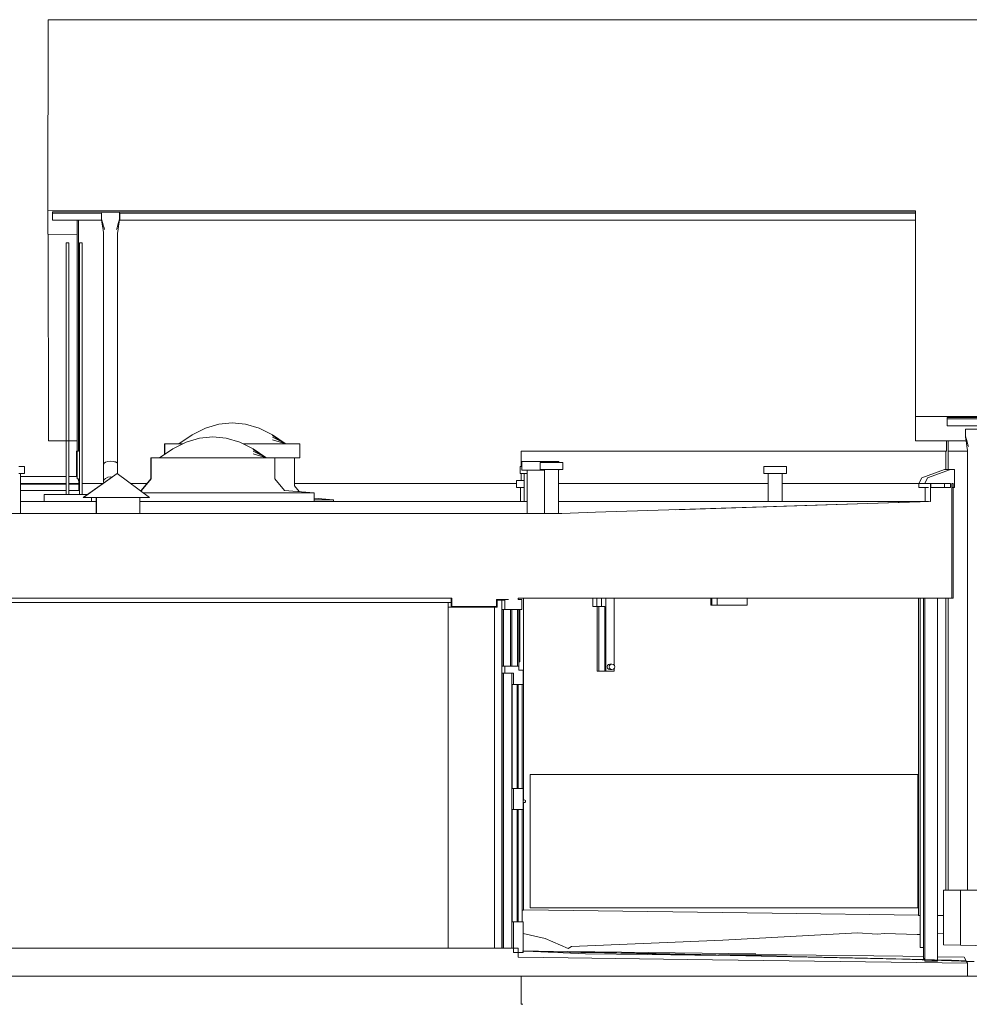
# Model space of a CAD drawing. Header units: metres. Extents: x 0 to 0.84, y 0 to 0.297.
# Tile 16 of 20: x 0.7 to 0.713, y 0.238 to 0.252. Entities that reach past the tile are written whole.
import ezdxf

# ---------------------------------------------------------------- set-up
doc = ezdxf.new("R2010")
doc.units = ezdxf.units.M
for name, color, linetype, lineweight in [('Architektur Allgemein', 7, 'Continuous', 25), ('Decke', 7, 'Continuous', 50), ('Standard', 7, 'Continuous', 25), ('Türen', 7, 'Continuous', 25), ('Wand', 7, 'Continuous', 50)]:
    doc.layers.add(name, color=color, linetype=linetype, lineweight=lineweight)

msp = doc.modelspace()

# ---------------------------------------------------------------- linework, layer by layer
at = {"layer": 'Architektur Allgemein', "color": 7, "linetype": 'Continuous', "lineweight": 13, "transparency": 33554687}
for p, q in [((0.71315, 0.245615), (0.712823, 0.245492)), ((0.71321, 0.245615), (0.71315, 0.245615)), ((0.71321, 0.245355), (0.71321, 0.245615)), ((0.712823, 0.245492), (0.712782, 0.245415)), ((0.712782, 0.245415), (0.712867, 0.245415)), ((0.71287, 0.245415), (0.71315, 0.245415)), ((0.71315, 0.245415), (0.71315, 0.245355)), ((0.71317, 0.245355), (0.71319, 0.245355)), ((0.71319, 0.245355), (0.71321, 0.245355))]:
    msp.add_line(p, q, dxfattribs=at)
at = {"layer": 'Decke', "color": 7, "linetype": 'Continuous', "lineweight": 13, "transparency": 33554687}
for p, q in [((0.712867, 0.245415), (0.712867, 0.245155)), ((0.71287, 0.245355), (0.71287, 0.245415)), ((0.712867, 0.245155), (0.708083, 0.245002)), ((0.707598, 0.244986), (0.696212, 0.244987)), ((0.708083, 0.245002), (0.707598, 0.244986)), ((0.699712, 0.243775), (0.706028, 0.243775)), ((0.706978, 0.243775), (0.71287, 0.243775)), ((0.707691, 0.23864), (0.706978, 0.238649)), ((0.709392, 0.238617), (0.707691, 0.23864)), ((0.713391, 0.238564), (0.709392, 0.238617)), ((0.713391, 0.238375), (0.713391, 0.238564)), ((0.706815, 0.238375), (0.707691, 0.238375)), ((0.707691, 0.238375), (0.709392, 0.238375)), ((0.709392, 0.238375), (0.713391, 0.238375))]:
    msp.add_line(p, q, dxfattribs=at)
at = {"layer": 'Standard', "color": 7, "linetype": 'Continuous', "lineweight": 13, "transparency": 33554687}
for p, q in [((0.700259, 0.249318), (0.700262, 0.252038)), ((0.700262, 0.252038), (0.741346, 0.252032)), ((0.741346, 0.252032), (0.700262, 0.252038)), ((0.700259, 0.249318), (0.700259, 0.249203)), ((0.712653, 0.249307), (0.700259, 0.249318)), ((0.700259, 0.249203), (0.700259, 0.248973)), ((0.700328, 0.249295), (0.700328, 0.249275)), ((0.712653, 0.249295), (0.700328, 0.249295)), ((0.700328, 0.249175), (0.700328, 0.249275)), ((0.701024, 0.249275), (0.700328, 0.249275)), ((0.701024, 0.24929), (0.701284, 0.24929)), ((0.701024, 0.24919), (0.701024, 0.249275)), ((0.701284, 0.249275), (0.701284, 0.24929)), ((0.701284, 0.24919), (0.701284, 0.24929)), ((0.701284, 0.24929), (0.701284, 0.24929)), ((0.712653, 0.249275), (0.701284, 0.249275)), ((0.701285, 0.24919), (0.701285, 0.249275)), ((0.712649, 0.24637), (0.712653, 0.249233)), ((0.712653, 0.249267), (0.712653, 0.249307)), ((0.712653, 0.249275), (0.712653, 0.249295)), ((0.712653, 0.249295), (0.712653, 0.249244)), ((0.712653, 0.249295), (0.712653, 0.249295)), ((0.712653, 0.249275), (0.712653, 0.249275)), ((0.712653, 0.249233), (0.712653, 0.249275)), ((0.712653, 0.249233), (0.712653, 0.249244)), ((0.700328, 0.249175), (0.701029, 0.249175)), ((0.700679, 0.246075), (0.700679, 0.249175)), ((0.700699, 0.248972), (0.700699, 0.249175)), ((0.700699, 0.249175), (0.700699, 0.246075)), ((0.701039, 0.24914), (0.701024, 0.24919)), ((0.701029, 0.249175), (0.701025, 0.249187)), ((0.70104, 0.24909), (0.701027, 0.249175)), ((0.701034, 0.24914), (0.701028, 0.249175)), ((0.701036, 0.24914), (0.701028, 0.249175)), ((0.701037, 0.24914), (0.701028, 0.249175)), ((0.701042, 0.24909), (0.701028, 0.249175)), ((0.701029, 0.249175), (0.701029, 0.249175)), ((0.701038, 0.24914), (0.701029, 0.249175)), ((0.701054, 0.24909), (0.701039, 0.24914)), ((0.701048, 0.24904), (0.70104, 0.24909)), ((0.701062, 0.249065), (0.701054, 0.24909)), ((0.701069, 0.24904), (0.701062, 0.249065)), ((0.70124, 0.24904), (0.701248, 0.249065)), ((0.701248, 0.249065), (0.701255, 0.24909)), ((0.701255, 0.24909), (0.70127, 0.24914)), ((0.701263, 0.24904), (0.70127, 0.24909)), ((0.70127, 0.24914), (0.701284, 0.24919)), ((0.70127, 0.24909), (0.701283, 0.249175)), ((0.701281, 0.249175), (0.701285, 0.24919)), ((0.701281, 0.249175), (0.712653, 0.249175)), ((0.700259, 0.248973), (0.700679, 0.248972)), ((0.70027, 0.246025), (0.700266, 0.248973)), ((0.701055, 0.24899), (0.701048, 0.24904)), ((0.701055, 0.24569), (0.701055, 0.24899)), ((0.701255, 0.24899), (0.701263, 0.24904)), ((0.701255, 0.24899), (0.701255, 0.245693)), ((0.70052, 0.248853), (0.70052, 0.245255)), ((0.70052, 0.248853), (0.700522, 0.248853)), ((0.700522, 0.248853), (0.70053, 0.248853)), ((0.70053, 0.248853), (0.70054, 0.248853)), ((0.70054, 0.248853), (0.70055, 0.248853)), ((0.70055, 0.248853), (0.700557, 0.248853)), ((0.700557, 0.248853), (0.70056, 0.248853)), ((0.70056, 0.245255), (0.70056, 0.248853)), ((0.700709, 0.245255), (0.700709, 0.248853)), ((0.700709, 0.248853), (0.700712, 0.248853)), ((0.700712, 0.248853), (0.700719, 0.248853)), ((0.700719, 0.248853), (0.700729, 0.248853)), ((0.700729, 0.248853), (0.700739, 0.248853)), ((0.700739, 0.248853), (0.700746, 0.248853)), ((0.700746, 0.248853), (0.700749, 0.248853)), ((0.700749, 0.248853), (0.700749, 0.245255)), ((0.702702, 0.246259), (0.702511, 0.246203)), ((0.702893, 0.246278), (0.702702, 0.246259)), ((0.703084, 0.246259), (0.702893, 0.246278)), ((0.703275, 0.246203), (0.703084, 0.246259)), ((0.712649, 0.24637), (0.712649, 0.246255)), ((0.736667, 0.24637), (0.712649, 0.24637)), ((0.712649, 0.246255), (0.712649, 0.246025)), ((0.713102, 0.246355), (0.713102, 0.246255)), ((0.713102, 0.246335), (0.713102, 0.246355)), ((0.713102, 0.246355), (0.713102, 0.246355)), ((0.73644, 0.246355), (0.713102, 0.246355)), ((0.713102, 0.246235), (0.713102, 0.246335)), ((0.713102, 0.246335), (0.713102, 0.246335)), ((0.73644, 0.246335), (0.713102, 0.246335)), ((0.713102, 0.246235), (0.713102, 0.246255)), ((0.713102, 0.246255), (0.713102, 0.246255)), ((0.702319, 0.246109), (0.702128, 0.245978)), ((0.702511, 0.246203), (0.702319, 0.246109)), ((0.703466, 0.246109), (0.703275, 0.246203)), ((0.703649, 0.245983), (0.703466, 0.246109)), ((0.703655, 0.245979), (0.703467, 0.246101)), ((0.713102, 0.246235), (0.713102, 0.246235)), ((0.736461, 0.246235), (0.713102, 0.246235)), ((0.713363, 0.24609), (0.713363, 0.24619)), ((0.713363, 0.24619), (0.713623, 0.24619)), ((0.70056, 0.246025), (0.70027, 0.246025)), ((0.700679, 0.246025), (0.70056, 0.246025)), ((0.700679, 0.245875), (0.700679, 0.246075)), ((0.700699, 0.246075), (0.700699, 0.245875)), ((0.701926, 0.245978), (0.701926, 0.245829)), ((0.701931, 0.245978), (0.701926, 0.245978)), ((0.701931, 0.245978), (0.701931, 0.245833)), ((0.702182, 0.245978), (0.701931, 0.245978)), ((0.702234, 0.246003), (0.702043, 0.24591)), ((0.70213, 0.245979), (0.702127, 0.245978)), ((0.702128, 0.245978), (0.702127, 0.245978)), ((0.702128, 0.245978), (0.702136, 0.245983)), ((0.702425, 0.24606), (0.702234, 0.246003)), ((0.702616, 0.246078), (0.702425, 0.24606)), ((0.702807, 0.24606), (0.702616, 0.246078)), ((0.702999, 0.246003), (0.702807, 0.24606)), ((0.70319, 0.24591), (0.702999, 0.246003)), ((0.70386, 0.245978), (0.70305, 0.245978)), ((0.703657, 0.245978), (0.703467, 0.246076)), ((0.703659, 0.245978), (0.703468, 0.246035)), ((0.70386, 0.245978), (0.70386, 0.245778)), ((0.712649, 0.246025), (0.713373, 0.246025)), ((0.713095, 0.245875), (0.713095, 0.246025)), ((0.713115, 0.246025), (0.713115, 0.245875)), ((0.713378, 0.24604), (0.713363, 0.24609)), ((0.713373, 0.24604), (0.713364, 0.246087)), ((0.713374, 0.24604), (0.713364, 0.246087)), ((0.713375, 0.24604), (0.713364, 0.246087)), ((0.713377, 0.24604), (0.713364, 0.246087)), ((0.713379, 0.24599), (0.713365, 0.246082)), ((0.71338, 0.24599), (0.713365, 0.246082)), ((0.713393, 0.24599), (0.713378, 0.24604)), ((0.713386, 0.24594), (0.713379, 0.24599)), ((0.7134, 0.245965), (0.713393, 0.24599)), ((0.713408, 0.24594), (0.7134, 0.245965)), ((0.700669, 0.245511), (0.700669, 0.245875)), ((0.700679, 0.245875), (0.700669, 0.245875)), ((0.700679, 0.245482), (0.700679, 0.245875)), ((0.700679, 0.245875), (0.700679, 0.245482)), ((0.700699, 0.245875), (0.700679, 0.245875)), ((0.702043, 0.24591), (0.701852, 0.245778)), ((0.703373, 0.245784), (0.70319, 0.24591)), ((0.703379, 0.24578), (0.70319, 0.245901)), ((0.703381, 0.245779), (0.703191, 0.245877)), ((0.703382, 0.245778), (0.703191, 0.245836)), ((0.70702, 0.245875), (0.70702, 0.245655)), ((0.713089, 0.245875), (0.70702, 0.245875)), ((0.713085, 0.245615), (0.713085, 0.245875)), ((0.713095, 0.245875), (0.713085, 0.245875)), ((0.713115, 0.245615), (0.713115, 0.245875)), ((0.713115, 0.245875), (0.713115, 0.245875)), ((0.713115, 0.245875), (0.713115, 0.245875)), ((0.713115, 0.245875), (0.713115, 0.245615)), ((0.713394, 0.245875), (0.713115, 0.245875)), ((0.713115, 0.245875), (0.713115, 0.245615)), ((0.713394, 0.24589), (0.713386, 0.24594)), ((0.713394, 0.24589), (0.713394, 0.239605)), ((0.701055, 0.24569), (0.701054, 0.245437)), ((0.701055, 0.24569), (0.701063, 0.245706)), ((0.701063, 0.245706), (0.701084, 0.245719)), ((0.701084, 0.245719), (0.701116, 0.245728)), ((0.701116, 0.245728), (0.701155, 0.245731)), ((0.701155, 0.245731), (0.701193, 0.245729)), ((0.701225, 0.245721), (0.701193, 0.245729)), ((0.701225, 0.24572), (0.701193, 0.245729)), ((0.701215, 0.245723), (0.701215, 0.245723)), ((0.701217, 0.245723), (0.701218, 0.245722)), ((0.701247, 0.245708), (0.701225, 0.245721)), ((0.701247, 0.245708), (0.701225, 0.24572)), ((0.701243, 0.24571), (0.701247, 0.245708)), ((0.701247, 0.245708), (0.701247, 0.245708)), ((0.701255, 0.245693), (0.701247, 0.245708)), ((0.701247, 0.245708), (0.701247, 0.245708)), ((0.701254, 0.245695), (0.701247, 0.245708)), ((0.701255, 0.24569), (0.701254, 0.245695)), ((0.701254, 0.24555), (0.701255, 0.24569)), ((0.701255, 0.245692), (0.701255, 0.245693)), ((0.70173, 0.245778), (0.70173, 0.245678)), ((0.701735, 0.245778), (0.70173, 0.245778)), ((0.70173, 0.245678), (0.70173, 0.245478)), ((0.701735, 0.245778), (0.701735, 0.245678)), ((0.703503, 0.245778), (0.701735, 0.245778)), ((0.701735, 0.245678), (0.701735, 0.245478)), ((0.701852, 0.245779), (0.70185, 0.245778)), ((0.701854, 0.24578), (0.701851, 0.245778)), ((0.701852, 0.245778), (0.70186, 0.245784)), ((0.703503, 0.245778), (0.70386, 0.245778)), ((0.703503, 0.245778), (0.703503, 0.245678)), ((0.703503, 0.245678), (0.703503, 0.245478)), ((0.70378, 0.245778), (0.70378, 0.245378)), ((0.70703, 0.24573), (0.70703, 0.245605)), ((0.707057, 0.24573), (0.70703, 0.24573)), ((0.707131, 0.24573), (0.707057, 0.24573)), ((0.707231, 0.24573), (0.707131, 0.24573)), ((0.707331, 0.24573), (0.707231, 0.24573)), ((0.707292, 0.245715), (0.707292, 0.245615)), ((0.707314, 0.245715), (0.707292, 0.245715)), ((0.707373, 0.245715), (0.707314, 0.245715)), ((0.707404, 0.24573), (0.707331, 0.24573)), ((0.707453, 0.245715), (0.707373, 0.245715)), ((0.70743, 0.24573), (0.707404, 0.24573)), ((0.707456, 0.24573), (0.70743, 0.24573)), ((0.70743, 0.245715), (0.70743, 0.24573)), ((0.707533, 0.245715), (0.707453, 0.245715)), ((0.707529, 0.24573), (0.707456, 0.24573)), ((0.707555, 0.24573), (0.707529, 0.24573)), ((0.707591, 0.245715), (0.707533, 0.245715)), ((0.707555, 0.245715), (0.707555, 0.24573)), ((0.707612, 0.245715), (0.707591, 0.245715)), ((0.707612, 0.245615), (0.707612, 0.245715)), ((0.699906, 0.245655), (0.699847, 0.245655)), ((0.699906, 0.245555), (0.699847, 0.245555)), ((0.699867, 0.245555), (0.699867, 0.244986)), ((0.699927, 0.245655), (0.699906, 0.245655)), ((0.699927, 0.245555), (0.699906, 0.245555)), ((0.699927, 0.245555), (0.699927, 0.245655)), ((0.701248, 0.245555), (0.700766, 0.245215)), ((0.700769, 0.245215), (0.701248, 0.245555)), ((0.701709, 0.245215), (0.701248, 0.245555)), ((0.707004, 0.245655), (0.707004, 0.245555)), ((0.707026, 0.245655), (0.707004, 0.245655)), ((0.707026, 0.245555), (0.707004, 0.245555)), ((0.70702, 0.245555), (0.70702, 0.245455)), ((0.70703, 0.245655), (0.707026, 0.245655)), ((0.707085, 0.245555), (0.707026, 0.245555)), ((0.707057, 0.245605), (0.70703, 0.245605)), ((0.707131, 0.245605), (0.707057, 0.245605)), ((0.707064, 0.245155), (0.707064, 0.245555)), ((0.707105, 0.245555), (0.707085, 0.245555)), ((0.707105, 0.244986), (0.707105, 0.245605)), ((0.707231, 0.245605), (0.707131, 0.245605)), ((0.707331, 0.245605), (0.707231, 0.245605)), ((0.707314, 0.245615), (0.707292, 0.245615)), ((0.707373, 0.245615), (0.707314, 0.245615)), ((0.707352, 0.245605), (0.707331, 0.245605)), ((0.707352, 0.244986), (0.707352, 0.245615)), ((0.707453, 0.245615), (0.707373, 0.245615)), ((0.707533, 0.245615), (0.707453, 0.245615)), ((0.707591, 0.245615), (0.707533, 0.245615)), ((0.707552, 0.245615), (0.707552, 0.244986)), ((0.707555, 0.245605), (0.707552, 0.245605)), ((0.707555, 0.245605), (0.707555, 0.245615)), ((0.707612, 0.245615), (0.707591, 0.245615)), ((0.710487, 0.245655), (0.710487, 0.245555)), ((0.710509, 0.245655), (0.710487, 0.245655)), ((0.710509, 0.245555), (0.710487, 0.245555)), ((0.710568, 0.245655), (0.710509, 0.245655)), ((0.710568, 0.245555), (0.710509, 0.245555)), ((0.710547, 0.245155), (0.710547, 0.245555)), ((0.710648, 0.245655), (0.710568, 0.245655)), ((0.710648, 0.245555), (0.710568, 0.245555)), ((0.710728, 0.245655), (0.710648, 0.245655)), ((0.710728, 0.245555), (0.710648, 0.245555)), ((0.710786, 0.245655), (0.710728, 0.245655)), ((0.710786, 0.245555), (0.710728, 0.245555)), ((0.710747, 0.245555), (0.710747, 0.245155)), ((0.710807, 0.245655), (0.710786, 0.245655)), ((0.710807, 0.245555), (0.710786, 0.245555)), ((0.710807, 0.245555), (0.710807, 0.245655)), ((0.712741, 0.245492), (0.713067, 0.245615)), ((0.713067, 0.245615), (0.71315, 0.245615)), ((0.699867, 0.245515), (0.70052, 0.245515)), ((0.70052, 0.245415), (0.699867, 0.245415)), ((0.699867, 0.245402), (0.70052, 0.245402)), ((0.70056, 0.245515), (0.700669, 0.245515)), ((0.700709, 0.245415), (0.70056, 0.245415)), ((0.70056, 0.245402), (0.7007, 0.245402)), ((0.700669, 0.245511), (0.700679, 0.245511)), ((0.700679, 0.245482), (0.700699, 0.245482)), ((0.7007, 0.245415), (0.700699, 0.245482)), ((0.7007, 0.245392), (0.7007, 0.245402)), ((0.701049, 0.245415), (0.700749, 0.245415)), ((0.701054, 0.245437), (0.701061, 0.245464)), ((0.701058, 0.245421), (0.701054, 0.245437)), ((0.701061, 0.245464), (0.701083, 0.245487)), ((0.701083, 0.245487), (0.701115, 0.245502)), ((0.701115, 0.245502), (0.701154, 0.245507)), ((0.701154, 0.245507), (0.701176, 0.245504)), ((0.701676, 0.245415), (0.701438, 0.245415)), ((0.70173, 0.245478), (0.701592, 0.245315)), ((0.701735, 0.245478), (0.701598, 0.245315)), ((0.703503, 0.245478), (0.703641, 0.245315)), ((0.706951, 0.245415), (0.70378, 0.245415)), ((0.706951, 0.245455), (0.706951, 0.245355)), ((0.706972, 0.245455), (0.706951, 0.245455)), ((0.707031, 0.245455), (0.706972, 0.245455)), ((0.707064, 0.245455), (0.707031, 0.245455)), ((0.710547, 0.245415), (0.707552, 0.245415)), ((0.7127, 0.245415), (0.710747, 0.245415)), ((0.712699, 0.245415), (0.712741, 0.245492)), ((0.7127, 0.245415), (0.7127, 0.245355)), ((0.712782, 0.245415), (0.7127, 0.245415)), ((0.713067, 0.245355), (0.713067, 0.245415)), ((0.71317, 0.245415), (0.71317, 0.245355)), ((0.71319, 0.245415), (0.71317, 0.245415)), ((0.71319, 0.243775), (0.71319, 0.245415)), ((0.70052, 0.245315), (0.699867, 0.245315)), ((0.7007, 0.245315), (0.70056, 0.245315)), ((0.7007, 0.245315), (0.7007, 0.245392)), ((0.701592, 0.245315), (0.701576, 0.245314)), ((0.704061, 0.245278), (0.701623, 0.245278)), ((0.703641, 0.245315), (0.704061, 0.245278)), ((0.70378, 0.245378), (0.703848, 0.245297)), ((0.704061, 0.245278), (0.704061, 0.245155)), ((0.706972, 0.245355), (0.706951, 0.245355)), ((0.707031, 0.245355), (0.706972, 0.245355)), ((0.707011, 0.245155), (0.707011, 0.245355)), ((0.707064, 0.245355), (0.707031, 0.245355)), ((0.712787, 0.245355), (0.7127, 0.245355)), ((0.712787, 0.245155), (0.712787, 0.245355)), ((0.712835, 0.245355), (0.712787, 0.245355)), ((0.699867, 0.245155), (0.70095, 0.245155)), ((0.700205, 0.245255), (0.700205, 0.245155)), ((0.700205, 0.245255), (0.700251, 0.245255)), ((0.700251, 0.245255), (0.700376, 0.245255)), ((0.700376, 0.245255), (0.700546, 0.245255)), ((0.700546, 0.245255), (0.700716, 0.245255)), ((0.700716, 0.245255), (0.700823, 0.245255)), ((0.700769, 0.245215), (0.700766, 0.245215)), ((0.701709, 0.245215), (0.700769, 0.245215)), ((0.700885, 0.245155), (0.700885, 0.245215)), ((0.70095, 0.245215), (0.70095, 0.244986)), ((0.700952, 0.244986), (0.700952, 0.245215)), ((0.701573, 0.244986), (0.701573, 0.245215)), ((0.701573, 0.245155), (0.707105, 0.245155)), ((0.704061, 0.245202), (0.704337, 0.245178)), ((0.704337, 0.245178), (0.704061, 0.245178)), ((0.704337, 0.245178), (0.704337, 0.245155)), ((0.707552, 0.245155), (0.712835, 0.245155)), ((0.712835, 0.245155), (0.709219, 0.245038)), ((0.707596, 0.244986), (0.708083, 0.245002)), ((0.699712, 0.243715), (0.706028, 0.243715)), ((0.705976, 0.238775), (0.705976, 0.243715)), ((0.705976, 0.238775), (0.705976, 0.243715)), ((0.706018, 0.243775), (0.706018, 0.243645)), ((0.706028, 0.243775), (0.706018, 0.243775)), ((0.706028, 0.243775), (0.706018, 0.243775)), ((0.706028, 0.243715), (0.706028, 0.243775)), ((0.706028, 0.243715), (0.706028, 0.243775)), ((0.706678, 0.243645), (0.706678, 0.243745)), ((0.706678, 0.243745), (0.706788, 0.243745)), ((0.706744, 0.238775), (0.706744, 0.243745)), ((0.706838, 0.243755), (0.706788, 0.243755)), ((0.707053, 0.243775), (0.707053, 0.240895)), ((0.707053, 0.240895), (0.707053, 0.243775)), ((0.708041, 0.243655), (0.708041, 0.243775)), ((0.708099, 0.243655), (0.708099, 0.243775)), ((0.708166, 0.243775), (0.708166, 0.243655)), ((0.708227, 0.242735), (0.708227, 0.243775)), ((0.708346, 0.243775), (0.708346, 0.242819)), ((0.70973, 0.243675), (0.70973, 0.243775)), ((0.709744, 0.243675), (0.709744, 0.243775)), ((0.709819, 0.243675), (0.709819, 0.243775)), ((0.710247, 0.243775), (0.710247, 0.243675)), ((0.712695, 0.239245), (0.712695, 0.243775)), ((0.712716, 0.238789), (0.712716, 0.243775)), ((0.712766, 0.238628), (0.712766, 0.243775)), ((0.712786, 0.238612), (0.712786, 0.243775)), ((0.712966, 0.238606), (0.712966, 0.243775)), ((0.713085, 0.239605), (0.713085, 0.243775)), ((0.713115, 0.239605), (0.713115, 0.243775)), ((0.713115, 0.243775), (0.713115, 0.239605)), ((0.713115, 0.243775), (0.713115, 0.239605)), ((0.71317, 0.243775), (0.71319, 0.243775)), ((0.705976, 0.243645), (0.705976, 0.238775)), ((0.705976, 0.243645), (0.706018, 0.243645)), ((0.705976, 0.243645), (0.705976, 0.238775)), ((0.706018, 0.243645), (0.705976, 0.243645)), ((0.706018, 0.243645), (0.706678, 0.243645)), ((0.706636, 0.238775), (0.706636, 0.243645)), ((0.706636, 0.238775), (0.706636, 0.243645)), ((0.706746, 0.243615), (0.706746, 0.242805)), ((0.706767, 0.243615), (0.706746, 0.243615)), ((0.706767, 0.242805), (0.706767, 0.243615)), ((0.706768, 0.243615), (0.706768, 0.242805)), ((0.706788, 0.243615), (0.706768, 0.243615)), ((0.706869, 0.242805), (0.706869, 0.243615)), ((0.706888, 0.243615), (0.706888, 0.242805)), ((0.706968, 0.242805), (0.706968, 0.243615)), ((0.706986, 0.242805), (0.706986, 0.243615)), ((0.707002, 0.242865), (0.707002, 0.243615)), ((0.708099, 0.243655), (0.708041, 0.243655)), ((0.708166, 0.243655), (0.708099, 0.243655)), ((0.708103, 0.243655), (0.708103, 0.242735)), ((0.708127, 0.243655), (0.708127, 0.242735)), ((0.708212, 0.243655), (0.708166, 0.243655)), ((0.708212, 0.242735), (0.708212, 0.243655)), ((0.709733, 0.243675), (0.70973, 0.243675)), ((0.709744, 0.243675), (0.709733, 0.243675)), ((0.709746, 0.243675), (0.709744, 0.243675)), ((0.709805, 0.243675), (0.709746, 0.243675)), ((0.709819, 0.243675), (0.709805, 0.243675)), ((0.709822, 0.243675), (0.709819, 0.243675)), ((0.709881, 0.243675), (0.709822, 0.243675)), ((0.709981, 0.243675), (0.709881, 0.243675)), ((0.710095, 0.243675), (0.709981, 0.243675)), ((0.710192, 0.243675), (0.710095, 0.243675)), ((0.710247, 0.243675), (0.710192, 0.243675)), ((0.706986, 0.242865), (0.707002, 0.242865)), ((0.706746, 0.242805), (0.706767, 0.242805)), ((0.706768, 0.242805), (0.706788, 0.242805)), ((0.708103, 0.242735), (0.708127, 0.242735)), ((0.708127, 0.242735), (0.708212, 0.242735)), ((0.708227, 0.242735), (0.708212, 0.242735)), ((0.708346, 0.242735), (0.708227, 0.242735)), ((0.708252, 0.242815), (0.708247, 0.242795)), ((0.708247, 0.242795), (0.708252, 0.242775)), ((0.708267, 0.24283), (0.708252, 0.242815)), ((0.708252, 0.242775), (0.708267, 0.24276)), ((0.708287, 0.242835), (0.708267, 0.24283)), ((0.708267, 0.24276), (0.708287, 0.242755)), ((0.708282, 0.242815), (0.708276, 0.242795)), ((0.708276, 0.242795), (0.708282, 0.242775)), ((0.708296, 0.24283), (0.708282, 0.242815)), ((0.708282, 0.242775), (0.708296, 0.24276)), ((0.708287, 0.242835), (0.708316, 0.242835)), ((0.708287, 0.242755), (0.708316, 0.242755)), ((0.708316, 0.242835), (0.708296, 0.24283)), ((0.708296, 0.24276), (0.708316, 0.242755)), ((0.708336, 0.24283), (0.708316, 0.242835)), ((0.708316, 0.242755), (0.708336, 0.24276)), ((0.70835, 0.242815), (0.708336, 0.24283)), ((0.708336, 0.24276), (0.70835, 0.242775)), ((0.708346, 0.242771), (0.708346, 0.242735)), ((0.708356, 0.242795), (0.70835, 0.242815)), ((0.70835, 0.242775), (0.708356, 0.242795)), ((0.706746, 0.242705), (0.706746, 0.238775)), ((0.706767, 0.242705), (0.706746, 0.242705)), ((0.706767, 0.238775), (0.706767, 0.242705)), ((0.706768, 0.242705), (0.706768, 0.238775)), ((0.706788, 0.242705), (0.706768, 0.242705)), ((0.706888, 0.238775), (0.706888, 0.242705)), ((0.706892, 0.242545), (0.706892, 0.241055)), ((0.706908, 0.242545), (0.706892, 0.242545)), ((0.706962, 0.241055), (0.706962, 0.242545)), ((0.706978, 0.242545), (0.706978, 0.241055)), ((0.707032, 0.241055), (0.707032, 0.242545)), ((0.707147, 0.239355), (0.707147, 0.241255)), ((0.707147, 0.241255), (0.707148, 0.241255)), ((0.707148, 0.241255), (0.707148, 0.239355)), ((0.707148, 0.241255), (0.712682, 0.241255)), ((0.712682, 0.239355), (0.712682, 0.241255)), ((0.712682, 0.241255), (0.712689, 0.241255)), ((0.712689, 0.239355), (0.712689, 0.241255)), ((0.706892, 0.241055), (0.706908, 0.241055)), ((0.707048, 0.240895), (0.707062, 0.240895)), ((0.707048, 0.240888), (0.707052, 0.240892)), ((0.707052, 0.240892), (0.707048, 0.240888)), ((0.707052, 0.240858), (0.707048, 0.240862)), ((0.707048, 0.240862), (0.707052, 0.240858)), ((0.707062, 0.240855), (0.707048, 0.240855)), ((0.707062, 0.240895), (0.707052, 0.240892)), ((0.707052, 0.240858), (0.707062, 0.240855)), ((0.707053, 0.240855), (0.707053, 0.239318)), ((0.707053, 0.239318), (0.707053, 0.240855)), ((0.707062, 0.240895), (0.707062, 0.240895)), ((0.707072, 0.240892), (0.707062, 0.240895)), ((0.707062, 0.240855), (0.707072, 0.240858)), ((0.707062, 0.240855), (0.707062, 0.240855)), ((0.70708, 0.240885), (0.707072, 0.240892)), ((0.707072, 0.240858), (0.70708, 0.240865)), ((0.707082, 0.240875), (0.70708, 0.240885)), ((0.70708, 0.240865), (0.707082, 0.240875)), ((0.706892, 0.240755), (0.706892, 0.239155)), ((0.706908, 0.240755), (0.706892, 0.240755)), ((0.706962, 0.239155), (0.706962, 0.240755)), ((0.706978, 0.240755), (0.706978, 0.239155)), ((0.707032, 0.239155), (0.707032, 0.240755)), ((0.713052, 0.238826), (0.713052, 0.239605)), ((0.713292, 0.239605), (0.713052, 0.239605)), ((0.713292, 0.239605), (0.713292, 0.238821)), ((0.713292, 0.239605), (0.713292, 0.239605)), ((0.713292, 0.238821), (0.713292, 0.239605)), ((0.717051, 0.239605), (0.713292, 0.239605)), ((0.707148, 0.239355), (0.707147, 0.239355)), ((0.712682, 0.239355), (0.707148, 0.239355)), ((0.712689, 0.239355), (0.712682, 0.239355)), ((0.707032, 0.239319), (0.707053, 0.239318)), ((0.707053, 0.239322), (0.710605, 0.239275)), ((0.710605, 0.239275), (0.712695, 0.239247)), ((0.712695, 0.239245), (0.712703, 0.239245)), ((0.712703, 0.239245), (0.712716, 0.239245)), ((0.712966, 0.239244), (0.713052, 0.239242)), ((0.706892, 0.239155), (0.706908, 0.239155)), ((0.707048, 0.238987), (0.707362, 0.238915)), ((0.709899, 0.238893), (0.711823, 0.238996)), ((0.711823, 0.238996), (0.712101, 0.238978)), ((0.712101, 0.238978), (0.712215, 0.238987)), ((0.712215, 0.238987), (0.712674, 0.238973)), ((0.712674, 0.238973), (0.712716, 0.238974)), ((0.712966, 0.238982), (0.713052, 0.238985)), ((0.707362, 0.238915), (0.707691, 0.23877)), ((0.707691, 0.23877), (0.707736, 0.238801)), ((0.707736, 0.238801), (0.709899, 0.238893)), ((0.712716, 0.238789), (0.712718, 0.238788)), ((0.712718, 0.238788), (0.712723, 0.238787)), ((0.712723, 0.238787), (0.71273, 0.238786)), ((0.71273, 0.238786), (0.712739, 0.238786)), ((0.713052, 0.238826), (0.713292, 0.238821)), ((0.713292, 0.238821), (0.713292, 0.238821)), ((0.713292, 0.238821), (0.714391, 0.238797)), ((0.704744, 0.238775), (0.699712, 0.238775)), ((0.706028, 0.238775), (0.704744, 0.238775)), ((0.706544, 0.238775), (0.706028, 0.238775)), ((0.706544, 0.238775), (0.706028, 0.238775)), ((0.706908, 0.238775), (0.706544, 0.238775)), ((0.706978, 0.238775), (0.706908, 0.238775)), ((0.706978, 0.238649), (0.706978, 0.238775)), ((0.707048, 0.238733), (0.707037, 0.238733)), ((0.707245, 0.238736), (0.707048, 0.238741)), ((0.708131, 0.238714), (0.707048, 0.238741)), ((0.707245, 0.238736), (0.707048, 0.238733)), ((0.70794, 0.238698), (0.707088, 0.238734)), ((0.707869, 0.238714), (0.707214, 0.238735)), ((0.707869, 0.238714), (0.707245, 0.238736)), ((0.710372, 0.238697), (0.707687, 0.238729)), ((0.708891, 0.238701), (0.707869, 0.238714)), ((0.708947, 0.2387), (0.707869, 0.238714)), ((0.708818, 0.238687), (0.70794, 0.238698)), ((0.708131, 0.238714), (0.709144, 0.238697)), ((0.70822, 0.238709), (0.712457, 0.238618)), ((0.709839, 0.238674), (0.708818, 0.238687)), ((0.709144, 0.238697), (0.708891, 0.238701)), ((0.709583, 0.238685), (0.708891, 0.238701)), ((0.712159, 0.23863), (0.709144, 0.238697)), ((0.712184, 0.238627), (0.709583, 0.238685)), ((0.71082, 0.238681), (0.709842, 0.238682)), ((0.712469, 0.238662), (0.71082, 0.238681)), ((0.712766, 0.238657), (0.712469, 0.238662)), ((0.712739, 0.238786), (0.71275, 0.238785)), ((0.71275, 0.238785), (0.712763, 0.238785)), ((0.712763, 0.238785), (0.712766, 0.238785)), ((0.713348, 0.238648), (0.712966, 0.238654)), ((0.713348, 0.238648), (0.713375, 0.238595)), ((0.712786, 0.238614), (0.712159, 0.23863)), ((0.713301, 0.238589), (0.712184, 0.238627)), ((0.712766, 0.238628), (0.712767, 0.238628)), ((0.712767, 0.238628), (0.712772, 0.238628)), ((0.712772, 0.238628), (0.712779, 0.238628)), ((0.712779, 0.238628), (0.712786, 0.238628)), ((0.712786, 0.238612), (0.712788, 0.238612)), ((0.712786, 0.238591), (0.712786, 0.238607)), ((0.712786, 0.238591), (0.712788, 0.238591)), ((0.712788, 0.238612), (0.712792, 0.238612)), ((0.712788, 0.238591), (0.712792, 0.238591)), ((0.712792, 0.238612), (0.712799, 0.238612)), ((0.712792, 0.238591), (0.712799, 0.238591)), ((0.712799, 0.238612), (0.712808, 0.238612)), ((0.712799, 0.238591), (0.712808, 0.238591)), ((0.712808, 0.238612), (0.71282, 0.238611)), ((0.712808, 0.238591), (0.71282, 0.23859)), ((0.71282, 0.238611), (0.712833, 0.238611)), ((0.71282, 0.23859), (0.712833, 0.23859)), ((0.712833, 0.238611), (0.712847, 0.23861)), ((0.712833, 0.23859), (0.712847, 0.23859)), ((0.712847, 0.23861), (0.712862, 0.23861)), ((0.712847, 0.23859), (0.712862, 0.23859)), ((0.712862, 0.23861), (0.712878, 0.238609)), ((0.712862, 0.23859), (0.712878, 0.23859)), ((0.712878, 0.238609), (0.712894, 0.238609)), ((0.712878, 0.23859), (0.712894, 0.238589)), ((0.712894, 0.238609), (0.712909, 0.238608)), ((0.712894, 0.238589), (0.712909, 0.238589)), ((0.712909, 0.238608), (0.712923, 0.238608)), ((0.712909, 0.238589), (0.712923, 0.238589)), ((0.712923, 0.238608), (0.712936, 0.238607)), ((0.712923, 0.238589), (0.712936, 0.238589)), ((0.712936, 0.238607), (0.712946, 0.238607)), ((0.712936, 0.238589), (0.712946, 0.238589)), ((0.712946, 0.238607), (0.712955, 0.238607)), ((0.712946, 0.238589), (0.712955, 0.238589)), ((0.712955, 0.238607), (0.712961, 0.238606)), ((0.712955, 0.238589), (0.712961, 0.238589)), ((0.712961, 0.238606), (0.712965, 0.238606)), ((0.712961, 0.238589), (0.712965, 0.238589)), ((0.712965, 0.238606), (0.712966, 0.238606)), ((0.712965, 0.238589), (0.712966, 0.238589)), ((0.713163, 0.238604), (0.712966, 0.238609)), ((0.712966, 0.238589), (0.712966, 0.2386)), ((0.713163, 0.238604), (0.713375, 0.238595)), ((0.713487, 0.238584), (0.713301, 0.238589)), ((0.71338, 0.238587), (0.713391, 0.238564)), ((0.713487, 0.238584), (0.713391, 0.238587)), ((0.699692, 0.238375), (0.704744, 0.238375)), ((0.704744, 0.238375), (0.706028, 0.238375)), ((0.706028, 0.238375), (0.706544, 0.238375)), ((0.706028, 0.238375), (0.706544, 0.238375)), ((0.706544, 0.238375), (0.706815, 0.238375)), ((0.706815, 0.238375), (0.706978, 0.238375)), ((0.70702, 0.238375), (0.70702, 0.237975)), ((0.713391, 0.238375), (0.717051, 0.238375)), ((0.707045, 0.237975), (0.70702, 0.237975))]:
    msp.add_line(p, q, dxfattribs=at)
at = {"layer": 'Türen', "color": 7, "linetype": 'Continuous', "lineweight": 13, "transparency": 33554687}
for p, q in [((0.706838, 0.243755), (0.706788, 0.243755)), ((0.706788, 0.243745), (0.706788, 0.243615)), ((0.707028, 0.243755), (0.706978, 0.243755)), ((0.707028, 0.243615), (0.707028, 0.243755)), ((0.706788, 0.243615), (0.707028, 0.243615)), ((0.706788, 0.242805), (0.706788, 0.242705)), ((0.706988, 0.242805), (0.706788, 0.242805)), ((0.706988, 0.242745), (0.706988, 0.242805)), ((0.707048, 0.242745), (0.706988, 0.242745)), ((0.707048, 0.242545), (0.707048, 0.242745)), ((0.706788, 0.242705), (0.706908, 0.242705)), ((0.706908, 0.242705), (0.706908, 0.242545)), ((0.706908, 0.242545), (0.707048, 0.242545)), ((0.706908, 0.241055), (0.706908, 0.240755)), ((0.707048, 0.241055), (0.706908, 0.241055)), ((0.707048, 0.240755), (0.707048, 0.241055)), ((0.706908, 0.240755), (0.707048, 0.240755)), ((0.706908, 0.239155), (0.706908, 0.238715)), ((0.707048, 0.239155), (0.706908, 0.239155)), ((0.707048, 0.238715), (0.707048, 0.239155)), ((0.706908, 0.238715), (0.707048, 0.238715))]:
    msp.add_line(p, q, dxfattribs=at)
at = {"layer": 'Wand', "color": 7, "linetype": 'Continuous', "lineweight": 13, "transparency": 33554687}
for p, q in [((0.71315, 0.245355), (0.71287, 0.245355)), ((0.71317, 0.243775), (0.71317, 0.245355)), ((0.706028, 0.243775), (0.706028, 0.243755)), ((0.706028, 0.243755), (0.706028, 0.243655)), ((0.706668, 0.243655), (0.706668, 0.243755)), ((0.706668, 0.243755), (0.706788, 0.243755)), ((0.706788, 0.243755), (0.706838, 0.243755)), ((0.706978, 0.243755), (0.706978, 0.243775)), ((0.71287, 0.243775), (0.71317, 0.243775)), ((0.706028, 0.243655), (0.706668, 0.243655))]:
    msp.add_line(p, q, dxfattribs=at)

doc.saveas('drawing.dxf')
